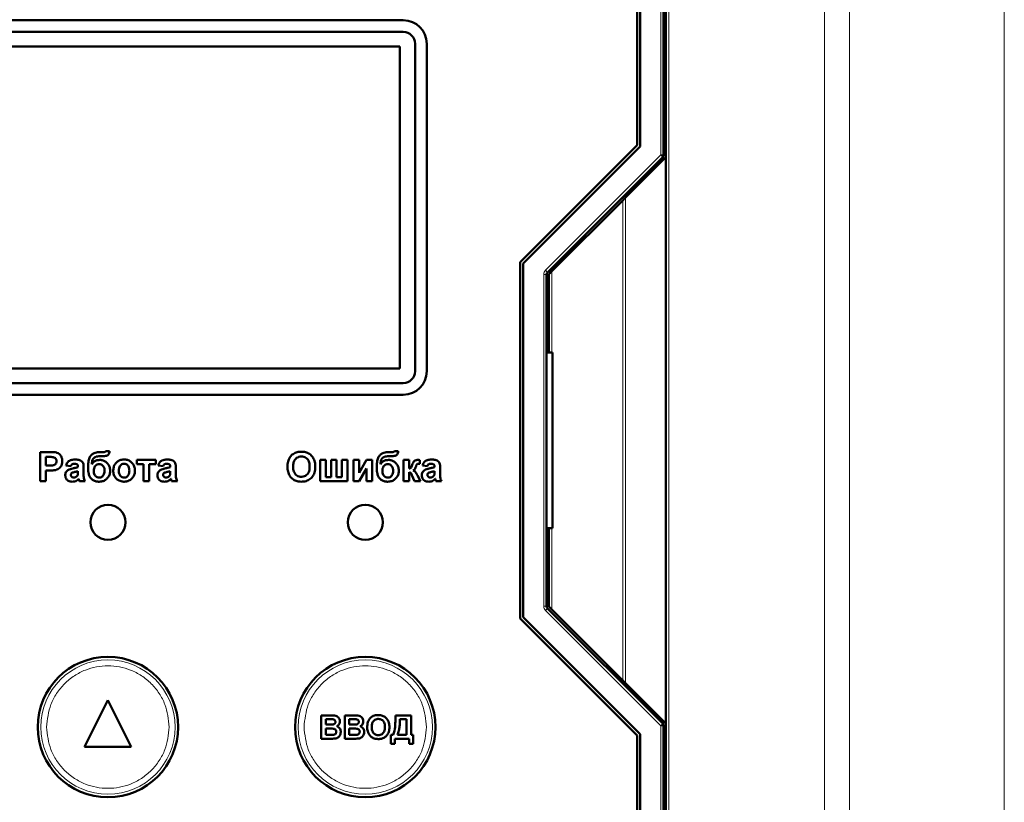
# Model space of a CAD drawing. Header units: millimetres. Extents: x 0 to 594, y 0 to 420.
# Tile 8 of 12: x 133 to 167, y 259 to 286. Entities that reach past the tile are written whole.
import ezdxf

# ---------------------------------------------------------------- set-up
doc = ezdxf.new("R2010")
doc.units = ezdxf.units.MM

msp = doc.modelspace()

# ---------------------------------------------------------------- linework, layer by layer
at = {"color": 9, "linetype": 'Continuous', "lineweight": 18}
for p, q in [((161.002, 219.882), (161.002, 301.888)), ((161.851, 219.882), (161.851, 301.888)), ((167.148, 219.882), (167.148, 301.888)), ((155.399, 281.06), (155.399, 291.905)), ((155.679, 291.905), (155.679, 250.705)), ((151.458, 277.118), (155.399, 281.06)), ((155.399, 281.06), (155.499, 281.06)), ((155.47, 280.989), (155.399, 281.06)), ((154.103, 263.101), (154.103, 279.509)), ((154.199, 263.005), (154.199, 279.605)), ((151.458, 277.118), (151.529, 277.047)), ((151.679, 274.305), (151.679, 277.085)), ((151.399, 265.633), (151.399, 276.977)), ((151.399, 276.977), (151.499, 276.977)), ((151.679, 265.525), (151.679, 268.305)), ((151.399, 265.633), (151.499, 265.633)), ((151.458, 265.492), (151.529, 265.563)), ((155.399, 261.551), (151.458, 265.492)), ((155.399, 261.551), (155.47, 261.621)), ((155.399, 250.705), (155.399, 261.551)), ((155.499, 261.551), (155.399, 261.551))]:
    msp.add_line(p, q, dxfattribs=at)
at = {"color": 7, "linetype": 'Continuous', "lineweight": 50}
for p, q in [((154.699, 291.905), (154.699, 281.35)), ((155.499, 281.06), (155.499, 291.905)), ((155.579, 291.905), (155.579, 280.985)), ((154.599, 281.391), (154.599, 291.057)), ((146.599, 285.665), (126.399, 285.665)), ((126.399, 285.265), (146.599, 285.265)), ((146.999, 284.865), (146.999, 273.665)), ((147.399, 273.665), (147.399, 284.865)), ((146.479, 284.765), (126.519, 284.765)), ((146.479, 273.765), (146.479, 284.765)), ((150.599, 277.391), (154.599, 281.391)), ((154.699, 281.35), (150.699, 277.35)), ((151.529, 277.047), (155.47, 280.989)), ((154.199, 279.605), (155.579, 280.985)), ((155.579, 280.985), (155.579, 261.625)), ((154.103, 279.509), (151.679, 277.085)), ((150.599, 265.219), (150.599, 277.391)), ((150.699, 277.35), (150.699, 265.261)), ((151.499, 265.633), (151.499, 276.977)), ((151.579, 276.985), (151.579, 274.305)), ((151.499, 274.905), (151.579, 274.905)), ((151.699, 274.305), (151.499, 274.305)), ((151.699, 268.305), (151.699, 274.305)), ((126.519, 273.765), (146.479, 273.765)), ((146.599, 273.265), (126.399, 273.265)), ((126.399, 272.865), (146.599, 272.865)), ((134.501, 270.905), (134.181, 270.905)), ((134.181, 270.905), (134.181, 269.905)), ((134.373, 270.738), (134.475, 270.738)), ((134.373, 270.444), (134.373, 270.738)), ((136.241, 270.764), (136.267, 270.764)), ((136.369, 270.905), (136.268, 270.905)), ((136.553, 270.931), (136.425, 270.931)), ((146.111, 270.764), (146.136, 270.764)), ((146.238, 270.905), (146.138, 270.905)), ((146.422, 270.931), (146.294, 270.931)), ((134.489, 270.444), (134.373, 270.444)), ((135.066, 270.444), (135.232, 270.418)), ((135.476, 270.41), (135.476, 270.392)), ((135.668, 270.144), (135.668, 270.369)), ((137.489, 270.636), (137.489, 270.495)), ((138.142, 270.636), (137.489, 270.636)), ((137.489, 270.495), (137.719, 270.495)), ((137.719, 270.495), (137.719, 269.905)), ((137.912, 270.495), (138.142, 270.495)), ((137.912, 269.905), (137.912, 270.495)), ((138.142, 270.495), (138.142, 270.636)), ((138.219, 270.444), (138.386, 270.418)), ((138.63, 270.41), (138.63, 270.392)), ((138.822, 270.144), (138.822, 270.369)), ((143.948, 270.636), (143.755, 270.636)), ((143.755, 270.636), (143.755, 269.905)), ((143.948, 270.046), (143.948, 270.636)), ((144.127, 270.636), (144.127, 270.046)), ((144.32, 270.636), (144.127, 270.636)), ((144.32, 270.046), (144.32, 270.636)), ((144.499, 270.636), (144.499, 270.046)), ((144.691, 270.636), (144.499, 270.636)), ((144.691, 269.905), (144.691, 270.636)), ((144.896, 270.636), (144.896, 269.905)), ((145.089, 270.636), (144.896, 270.636)), ((145.089, 270.195), (145.089, 270.636)), ((145.345, 270.636), (145.089, 270.195)), ((145.089, 269.905), (145.345, 270.346)), ((145.538, 270.636), (145.345, 270.636)), ((145.345, 270.346), (145.345, 269.905)), ((145.538, 269.905), (145.538, 270.636)), ((146.602, 270.636), (146.602, 269.905)), ((146.794, 270.636), (146.602, 270.636)), ((146.794, 270.341), (146.794, 270.636)), ((147.167, 270.508), (147.166, 270.632)), ((147.255, 270.444), (147.422, 270.418)), ((147.666, 270.41), (147.666, 270.392)), ((147.858, 270.144), (147.858, 270.369)), ((134.373, 270.277), (134.505, 270.277)), ((134.373, 269.905), (134.373, 270.277)), ((135.476, 270.251), (135.476, 270.215)), ((138.63, 270.251), (138.63, 270.215)), ((144.127, 270.046), (143.948, 270.046)), ((144.499, 270.046), (144.32, 270.046)), ((146.794, 269.905), (146.794, 270.213)), ((146.894, 270.114), (146.977, 269.905)), ((147.191, 269.905), (147.089, 270.103)), ((147.666, 270.251), (147.666, 270.215)), ((134.181, 269.905), (134.373, 269.905)), ((135.527, 269.905), (135.719, 269.905)), ((137.719, 269.905), (137.912, 269.905)), ((138.681, 269.905), (138.873, 269.905)), ((143.755, 269.905), (144.691, 269.905)), ((144.896, 269.905), (145.089, 269.905)), ((145.345, 269.905), (145.538, 269.905)), ((146.602, 269.905), (146.794, 269.905)), ((146.977, 269.905), (147.191, 269.905)), ((147.717, 269.905), (147.909, 269.905)), ((151.499, 268.305), (151.699, 268.305)), ((151.579, 268.305), (151.579, 265.625)), ((151.579, 267.705), (151.499, 267.705)), ((155.47, 261.621), (151.529, 265.563)), ((151.679, 265.525), (154.103, 263.101)), ((154.599, 261.219), (150.599, 265.219)), ((150.699, 265.261), (154.699, 261.261)), ((155.579, 261.625), (154.199, 263.005)), ((136.499, 262.425), (135.699, 260.825)), ((137.299, 260.825), (136.499, 262.425)), ((143.795, 261.105), (143.795, 261.905)), ((143.795, 261.905), (144.118, 261.905)), ((143.949, 261.772), (144.047, 261.772)), ((143.949, 261.587), (143.949, 261.772)), ((144.061, 261.587), (143.949, 261.587)), ((144.595, 261.105), (144.595, 261.905)), ((144.595, 261.905), (144.918, 261.905)), ((144.749, 261.772), (144.847, 261.772)), ((144.749, 261.587), (144.749, 261.772)), ((144.861, 261.587), (144.749, 261.587)), ((146.329, 261.82), (146.329, 261.905)), ((146.329, 261.905), (146.862, 261.905)), ((146.708, 261.772), (146.483, 261.772)), ((146.708, 261.238), (146.708, 261.772)), ((146.862, 261.905), (146.862, 261.238)), ((155.579, 261.625), (155.579, 250.705)), ((143.949, 261.454), (144.086, 261.454)), ((143.949, 261.238), (143.949, 261.454)), ((144.749, 261.454), (144.886, 261.454)), ((144.749, 261.238), (144.749, 261.454)), ((154.699, 261.261), (154.699, 250.705)), ((155.499, 250.705), (155.499, 261.551)), ((143.795, 261.105), (144.066, 261.105)), ((144.106, 261.238), (143.949, 261.238)), ((144.595, 261.105), (144.866, 261.105)), ((144.906, 261.238), (144.749, 261.238)), ((146.175, 261.238), (146.247, 261.238)), ((146.175, 260.931), (146.175, 261.238)), ((146.308, 260.931), (146.175, 260.931)), ((146.8, 261.105), (146.308, 261.105)), ((146.308, 261.105), (146.308, 260.931)), ((146.4, 261.238), (146.708, 261.238)), ((146.8, 260.931), (146.8, 261.105)), ((146.934, 260.931), (146.8, 260.931)), ((146.862, 261.238), (146.934, 261.238)), ((146.934, 261.238), (146.934, 260.931)), ((154.599, 251.554), (154.599, 261.219)), ((135.699, 260.825), (137.299, 260.825))]:
    msp.add_line(p, q, dxfattribs=at)
for centre, radius in [((136.499, 268.505), 0.6), ((145.299, 268.505), 0.6), ((136.499, 261.505), 2.4), ((145.299, 261.505), 2.4)]:
    msp.add_circle(centre, radius, dxfattribs=at)
at = {"color": 9, "linetype": 'Continuous', "lineweight": 18}
for centre in [(136.499, 261.505), (145.299, 261.505)]:
    msp.add_circle(centre, 2.295, dxfattribs=at)
at = {"color": 7, "linetype": 'Continuous', "lineweight": 50}
for centre, radius, start, end in [((146.599, 284.865), 0.8, 0, 90), ((146.599, 284.865), 0.4, 0, 90), ((155.399, 281.06), 0.1, 315, 0), ((151.599, 276.977), 0.1, 135, 180), ((146.599, 273.665), 0.8, 270, 0), ((146.599, 273.665), 0.4, 270, 0), ((151.599, 265.633), 0.1, 180, 225), ((155.399, 261.551), 0.1, 0, 45)]:
    msp.add_arc(centre, radius, start, end, dxfattribs=at)
for points, knots in [([(154.199, 279.605), (154.196, 279.601), (154.187, 279.593), (154.165, 279.571), (154.137, 279.542), (154.116, 279.521), (154.103, 279.509)], [0, 0, 0, 0, 0.207162, 0.456154, 0.678073, 1, 1, 1, 1]), ([(151.679, 277.085), (151.664, 277.07), (151.639, 277.046), (151.612, 277.017), (151.596, 277.001), (151.586, 276.992), (151.58, 276.986), (151.58, 276.985), (151.579, 276.985)], [0, 0, 0, 0, 0.329696, 0.553572, 0.680174, 0.795125, 0.900743, 1, 1, 1, 1]), ([(134.475, 270.738), (134.488, 270.738), (134.515, 270.738), (134.566, 270.737), (134.603, 270.734), (134.627, 270.731)], [0, 0, 0, 0, 0.263002, 0.52604, 1, 1, 1, 1]), ([(134.738, 270.89), (134.712, 270.894), (134.659, 270.903), (134.58, 270.904), (134.527, 270.905), (134.501, 270.905)], [0, 0, 0, 0, 0.33792, 0.66872, 1, 1, 1, 1]), ([(134.627, 270.731), (134.645, 270.726), (134.681, 270.716), (134.722, 270.678), (134.743, 270.634), (134.744, 270.605), (134.745, 270.592)], [0, 0, 0, 0, 0.28064, 0.564382, 0.806921, 1, 1, 1, 1]), ([(134.937, 270.595), (134.936, 270.622), (134.934, 270.682), (134.901, 270.77), (134.839, 270.842), (134.779, 270.878), (134.745, 270.888), (134.738, 270.89)], [0, 0, 0, 0, 0.209511, 0.469071, 0.720116, 0.946558, 1, 1, 1, 1]), ([(136.268, 270.905), (136.242, 270.904), (136.161, 270.903), (136.048, 270.881), (135.942, 270.821), (135.872, 270.73), (135.828, 270.591), (135.824, 270.48), (135.822, 270.416)], [0, 0, 0, 0, 0.104024, 0.313787, 0.441069, 0.569088, 0.751395, 1, 1, 1, 1]), ([(135.95, 270.487), (135.951, 270.514), (135.953, 270.567), (135.97, 270.641), (136.01, 270.7), (136.067, 270.742), (136.148, 270.761), (136.208, 270.763), (136.241, 270.764)], [0, 0, 0, 0, 0.1708333, 0.3426892, 0.4775442, 0.6122909, 0.7884737, 1, 1, 1, 1]), ([(136.267, 270.764), (136.27, 270.764), (136.276, 270.764), (136.289, 270.764), (136.299, 270.763), (136.305, 270.763)], [0, 0, 0, 0, 0.250004, 0.500009, 1, 1, 1, 1]), ([(136.305, 270.763), (136.332, 270.764), (136.382, 270.765), (136.445, 270.775), (136.493, 270.792), (136.524, 270.825), (136.545, 270.872), (136.55, 270.91), (136.553, 270.931)], [0, 0, 0, 0, 0.232346, 0.439821, 0.553715, 0.669896, 0.820988, 1, 1, 1, 1]), ([(136.425, 270.931), (136.421, 270.926), (136.413, 270.915), (136.393, 270.906), (136.377, 270.906), (136.369, 270.905)], [0, 0, 0, 0, 0.291708, 0.588179, 1, 1, 1, 1]), ([(142.902, 270.879), (142.878, 270.866), (142.813, 270.833), (142.737, 270.753), (142.7, 270.683), (142.685, 270.653)], [0, 0, 0, 0, 0.2513182, 0.6894935, 1, 1, 1, 1]), ([(142.832, 270.406), (142.833, 270.432), (142.835, 270.5), (142.859, 270.595), (142.916, 270.678), (142.987, 270.729), (143.058, 270.749), (143.101, 270.751), (143.115, 270.751)], [0, 0, 0, 0, 0.158617, 0.400864, 0.573059, 0.745486, 0.912985, 1, 1, 1, 1]), ([(143.113, 270.918), (143.086, 270.917), (143.037, 270.915), (142.966, 270.902), (142.924, 270.887), (142.902, 270.879)], [0, 0, 0, 0, 0.371392, 0.682855, 1, 1, 1, 1]), ([(143.589, 270.404), (143.588, 270.43), (143.586, 270.511), (143.558, 270.639), (143.48, 270.772), (143.365, 270.866), (143.236, 270.912), (143.151, 270.916), (143.113, 270.918)], [0, 0, 0, 0, 0.101299, 0.305586, 0.491044, 0.676784, 0.856818, 1, 1, 1, 1]), ([(143.115, 270.751), (143.142, 270.75), (143.196, 270.746), (143.273, 270.712), (143.335, 270.655), (143.383, 270.563), (143.395, 270.477), (143.396, 270.42), (143.396, 270.408)], [0, 0, 0, 0, 0.160292, 0.321922, 0.490761, 0.657569, 0.933883, 1, 1, 1, 1]), ([(146.138, 270.905), (146.111, 270.904), (146.031, 270.903), (145.918, 270.881), (145.812, 270.821), (145.742, 270.73), (145.698, 270.591), (145.694, 270.48), (145.691, 270.416)], [0, 0, 0, 0, 0.1040237, 0.3137871, 0.4410688, 0.5690878, 0.7513955, 1, 1, 1, 1]), ([(145.82, 270.487), (145.821, 270.514), (145.823, 270.567), (145.839, 270.641), (145.879, 270.7), (145.936, 270.742), (146.017, 270.761), (146.078, 270.763), (146.111, 270.764)], [0, 0, 0, 0, 0.170833, 0.342689, 0.477544, 0.612291, 0.788474, 1, 1, 1, 1]), ([(146.136, 270.764), (146.139, 270.764), (146.146, 270.764), (146.158, 270.764), (146.168, 270.763), (146.174, 270.763)], [0, 0, 0, 0, 0.250004, 0.500009, 1, 1, 1, 1]), ([(146.174, 270.763), (146.201, 270.764), (146.252, 270.765), (146.315, 270.775), (146.363, 270.792), (146.393, 270.825), (146.415, 270.872), (146.42, 270.91), (146.422, 270.931)], [0, 0, 0, 0, 0.232346, 0.439821, 0.553715, 0.669896, 0.820988, 1, 1, 1, 1]), ([(146.294, 270.931), (146.29, 270.926), (146.283, 270.915), (146.262, 270.906), (146.247, 270.906), (146.238, 270.905)], [0, 0, 0, 0, 0.291708, 0.588179, 1, 1, 1, 1]), ([(134.745, 270.592), (134.743, 270.573), (134.74, 270.539), (134.714, 270.497), (134.679, 270.468), (134.603, 270.441), (134.538, 270.442), (134.489, 270.444)], [0, 0, 0, 0, 0.167225, 0.297556, 0.427975, 0.564411, 1, 1, 1, 1]), ([(134.714, 270.291), (134.74, 270.3), (134.791, 270.317), (134.862, 270.37), (134.914, 270.447), (134.936, 270.528), (134.937, 270.577), (134.937, 270.595)], [0, 0, 0, 0, 0.197698, 0.395619, 0.635391, 0.870206, 1, 1, 1, 1]), ([(135.296, 270.344), (135.27, 270.338), (135.213, 270.326), (135.137, 270.298), (135.081, 270.248), (135.049, 270.189), (135.041, 270.142), (135.04, 270.115), (135.04, 270.111)], [0, 0, 0, 0, 0.209674, 0.45611, 0.62433, 0.792297, 0.968452, 1, 1, 1, 1]), ([(135.371, 270.649), (135.345, 270.648), (135.28, 270.646), (135.19, 270.623), (135.117, 270.561), (135.082, 270.499), (135.07, 270.457), (135.066, 270.444)], [0, 0, 0, 0, 0.199112, 0.484676, 0.670105, 0.89787, 1, 1, 1, 1]), ([(135.232, 270.418), (135.238, 270.433), (135.248, 270.459), (135.273, 270.488), (135.308, 270.505), (135.335, 270.507), (135.352, 270.508)], [0, 0, 0, 0, 0.305481, 0.497369, 0.690436, 1, 1, 1, 1]), ([(135.476, 270.392), (135.451, 270.383), (135.408, 270.369), (135.348, 270.355), (135.313, 270.348), (135.296, 270.344)], [0, 0, 0, 0, 0.429681, 0.71467, 1, 1, 1, 1]), ([(135.352, 270.508), (135.38, 270.507), (135.415, 270.507), (135.451, 270.486), (135.466, 270.466), (135.475, 270.44), (135.475, 270.421), (135.476, 270.41)], [0, 0, 0, 0, 0.440912, 0.55994, 0.679608, 0.835696, 1, 1, 1, 1]), ([(135.668, 270.369), (135.667, 270.395), (135.666, 270.449), (135.657, 270.521), (135.62, 270.58), (135.566, 270.617), (135.481, 270.646), (135.415, 270.648), (135.371, 270.649)], [0, 0, 0, 0, 0.166246, 0.33334, 0.447204, 0.586985, 0.732154, 1, 1, 1, 1]), ([(135.822, 270.416), (135.822, 270.39), (135.823, 270.304), (135.831, 270.181), (135.875, 270.052), (135.949, 269.968), (136.045, 269.913), (136.13, 269.894), (136.181, 269.893), (136.195, 269.892)], [0, 0, 0, 0, 0.108438, 0.349197, 0.500393, 0.652655, 0.789788, 0.946106, 1, 1, 1, 1]), ([(136.228, 270.636), (136.201, 270.635), (136.14, 270.632), (136.049, 270.598), (135.985, 270.542), (135.958, 270.5), (135.95, 270.487)], [0, 0, 0, 0, 0.242715, 0.554839, 0.860812, 1, 1, 1, 1]), ([(136.014, 270.264), (136.016, 270.291), (136.019, 270.345), (136.052, 270.419), (136.104, 270.47), (136.156, 270.492), (136.187, 270.494), (136.199, 270.495)], [0, 0, 0, 0, 0.244641, 0.491657, 0.720949, 0.885535, 1, 1, 1, 1]), ([(136.199, 270.495), (136.222, 270.493), (136.266, 270.488), (136.324, 270.446), (136.368, 270.384), (136.385, 270.319), (136.386, 270.277), (136.386, 270.264)], [0, 0, 0, 0, 0.199338, 0.400664, 0.61964, 0.881803, 1, 1, 1, 1]), ([(136.578, 270.265), (136.577, 270.292), (136.573, 270.359), (136.531, 270.461), (136.456, 270.553), (136.361, 270.617), (136.28, 270.634), (136.236, 270.636), (136.228, 270.636)], [0, 0, 0, 0, 0.1423, 0.354009, 0.573292, 0.764241, 0.955763, 1, 1, 1, 1]), ([(137.052, 270.649), (137.025, 270.647), (136.956, 270.644), (136.849, 270.604), (136.757, 270.523), (136.696, 270.411), (136.686, 270.328), (136.681, 270.281)], [0, 0, 0, 0, 0.137718, 0.355391, 0.573064, 0.757844, 1, 1, 1, 1]), ([(136.873, 270.27), (136.874, 270.297), (136.877, 270.351), (136.903, 270.423), (136.948, 270.474), (137, 270.504), (137.037, 270.506), (137.053, 270.508)], [0, 0, 0, 0, 0.241133, 0.484628, 0.668592, 0.85335, 1, 1, 1, 1]), ([(137.425, 270.272), (137.423, 270.299), (137.42, 270.367), (137.382, 270.471), (137.303, 270.567), (137.198, 270.631), (137.109, 270.648), (137.062, 270.648), (137.052, 270.649)], [0, 0, 0, 0, 0.1356631, 0.3430381, 0.5485821, 0.7580704, 0.9510884, 1, 1, 1, 1]), ([(137.053, 270.508), (137.075, 270.505), (137.12, 270.5), (137.172, 270.461), (137.211, 270.405), (137.23, 270.34), (137.232, 270.292), (137.232, 270.272)], [0, 0, 0, 0, 0.199714, 0.401263, 0.571167, 0.813421, 1, 1, 1, 1]), ([(138.449, 270.344), (138.423, 270.338), (138.367, 270.326), (138.291, 270.298), (138.234, 270.248), (138.203, 270.189), (138.195, 270.142), (138.194, 270.115), (138.194, 270.111)], [0, 0, 0, 0, 0.209674, 0.45611, 0.62433, 0.792297, 0.968452, 1, 1, 1, 1]), ([(138.525, 270.649), (138.498, 270.648), (138.434, 270.646), (138.344, 270.623), (138.271, 270.561), (138.236, 270.499), (138.223, 270.457), (138.219, 270.444)], [0, 0, 0, 0, 0.199112, 0.484676, 0.670105, 0.89787, 1, 1, 1, 1]), ([(138.386, 270.418), (138.392, 270.433), (138.402, 270.459), (138.427, 270.488), (138.461, 270.505), (138.489, 270.507), (138.506, 270.508)], [0, 0, 0, 0, 0.305481, 0.497369, 0.690436, 1, 1, 1, 1]), ([(138.63, 270.392), (138.604, 270.383), (138.562, 270.369), (138.502, 270.355), (138.467, 270.348), (138.449, 270.344)], [0, 0, 0, 0, 0.4296808, 0.7146703, 1, 1, 1, 1]), ([(138.506, 270.508), (138.533, 270.507), (138.568, 270.507), (138.605, 270.486), (138.62, 270.466), (138.629, 270.44), (138.629, 270.421), (138.63, 270.41)], [0, 0, 0, 0, 0.440912, 0.55994, 0.679608, 0.835696, 1, 1, 1, 1]), ([(138.822, 270.369), (138.821, 270.395), (138.82, 270.449), (138.811, 270.521), (138.773, 270.58), (138.72, 270.617), (138.635, 270.646), (138.568, 270.648), (138.525, 270.649)], [0, 0, 0, 0, 0.1662456, 0.3333403, 0.4472035, 0.5869849, 0.7321538, 1, 1, 1, 1]), ([(142.685, 270.653), (142.675, 270.628), (142.656, 270.575), (142.643, 270.489), (142.641, 270.429), (142.64, 270.399)], [0, 0, 0, 0, 0.3086966, 0.6516314, 1, 1, 1, 1]), ([(142.64, 270.399), (142.641, 270.372), (142.643, 270.292), (142.672, 270.164), (142.752, 270.033), (142.866, 269.942), (142.994, 269.898), (143.078, 269.894), (143.116, 269.892)], [0, 0, 0, 0, 0.102074, 0.307977, 0.492555, 0.677222, 0.856714, 1, 1, 1, 1]), ([(143.115, 270.059), (143.089, 270.061), (143.034, 270.064), (142.958, 270.101), (142.894, 270.161), (142.844, 270.259), (142.833, 270.346), (142.832, 270.4), (142.832, 270.406)], [0, 0, 0, 0, 0.15971, 0.320429, 0.491074, 0.67705, 0.96629, 1, 1, 1, 1]), ([(143.396, 270.408), (143.396, 270.382), (143.393, 270.307), (143.365, 270.202), (143.296, 270.118), (143.221, 270.072), (143.157, 270.06), (143.122, 270.059), (143.115, 270.059)], [0, 0, 0, 0, 0.15859, 0.447239, 0.620381, 0.793575, 0.961295, 1, 1, 1, 1]), ([(143.116, 269.892), (143.143, 269.893), (143.223, 269.896), (143.354, 269.935), (143.476, 270.032), (143.562, 270.174), (143.587, 270.304), (143.588, 270.386), (143.589, 270.404)], [0, 0, 0, 0, 0.101986, 0.308793, 0.506227, 0.687491, 0.931082, 1, 1, 1, 1]), ([(145.691, 270.416), (145.692, 270.39), (145.693, 270.304), (145.701, 270.181), (145.744, 270.052), (145.818, 269.968), (145.914, 269.913), (145.999, 269.894), (146.051, 269.893), (146.064, 269.892)], [0, 0, 0, 0, 0.1084378, 0.3491966, 0.5003929, 0.652655, 0.7897876, 0.9461055, 1, 1, 1, 1]), ([(146.097, 270.636), (146.07, 270.635), (146.009, 270.632), (145.918, 270.598), (145.854, 270.542), (145.828, 270.5), (145.82, 270.487)], [0, 0, 0, 0, 0.242715, 0.554839, 0.860812, 1, 1, 1, 1]), ([(145.884, 270.264), (145.885, 270.291), (145.888, 270.345), (145.922, 270.419), (145.973, 270.47), (146.026, 270.492), (146.056, 270.494), (146.069, 270.495)], [0, 0, 0, 0, 0.244641, 0.491657, 0.720949, 0.885535, 1, 1, 1, 1]), ([(146.069, 270.495), (146.091, 270.493), (146.136, 270.488), (146.193, 270.446), (146.237, 270.384), (146.254, 270.319), (146.255, 270.277), (146.255, 270.264)], [0, 0, 0, 0, 0.199338, 0.400664, 0.61964, 0.881803, 1, 1, 1, 1]), ([(146.448, 270.265), (146.446, 270.292), (146.442, 270.359), (146.401, 270.461), (146.326, 270.553), (146.23, 270.617), (146.15, 270.634), (146.106, 270.636), (146.097, 270.636)], [0, 0, 0, 0, 0.1423, 0.354009, 0.573292, 0.764241, 0.955763, 1, 1, 1, 1]), ([(146.905, 270.472), (146.896, 270.447), (146.883, 270.411), (146.862, 270.369), (146.837, 270.351), (146.814, 270.344), (146.799, 270.342), (146.794, 270.341)], [0, 0, 0, 0, 0.432635, 0.616007, 0.747523, 0.923299, 1, 1, 1, 1]), ([(146.982, 270.606), (146.973, 270.597), (146.952, 270.578), (146.927, 270.532), (146.913, 270.495), (146.905, 270.472)], [0, 0, 0, 0, 0.256986, 0.528182, 1, 1, 1, 1]), ([(146.935, 270.28), (146.947, 270.286), (146.976, 270.301), (147.007, 270.346), (147.021, 270.384), (147.029, 270.404)], [0, 0, 0, 0, 0.25365, 0.595085, 1, 1, 1, 1]), ([(147.093, 270.636), (147.079, 270.635), (147.055, 270.634), (147.017, 270.626), (146.995, 270.614), (146.982, 270.606)], [0, 0, 0, 0, 0.345727, 0.621036, 1, 1, 1, 1]), ([(147.029, 270.404), (147.033, 270.416), (147.04, 270.438), (147.053, 270.468), (147.063, 270.486), (147.071, 270.492), (147.073, 270.493)], [0, 0, 0, 0, 0.396996, 0.692239, 0.950594, 1, 1, 1, 1]), ([(147.073, 270.493), (147.079, 270.496), (147.096, 270.504), (147.129, 270.507), (147.154, 270.507), (147.167, 270.508)], [0, 0, 0, 0, 0.210676, 0.601608, 1, 1, 1, 1]), ([(147.166, 270.632), (147.159, 270.633), (147.146, 270.634), (147.121, 270.635), (147.104, 270.636), (147.093, 270.636)], [0, 0, 0, 0, 0.273959, 0.547919, 1, 1, 1, 1]), ([(147.485, 270.344), (147.459, 270.338), (147.403, 270.326), (147.327, 270.298), (147.27, 270.248), (147.239, 270.189), (147.231, 270.142), (147.23, 270.115), (147.23, 270.111)], [0, 0, 0, 0, 0.209674, 0.45611, 0.62433, 0.792297, 0.968452, 1, 1, 1, 1]), ([(147.561, 270.649), (147.535, 270.648), (147.47, 270.646), (147.38, 270.623), (147.307, 270.561), (147.272, 270.499), (147.259, 270.457), (147.255, 270.444)], [0, 0, 0, 0, 0.199112, 0.484676, 0.670105, 0.89787, 1, 1, 1, 1]), ([(147.422, 270.418), (147.428, 270.433), (147.438, 270.459), (147.463, 270.488), (147.497, 270.505), (147.525, 270.507), (147.542, 270.508)], [0, 0, 0, 0, 0.3054806, 0.4973686, 0.6904363, 1, 1, 1, 1]), ([(147.666, 270.392), (147.64, 270.383), (147.598, 270.369), (147.538, 270.355), (147.503, 270.348), (147.485, 270.344)], [0, 0, 0, 0, 0.429681, 0.71467, 1, 1, 1, 1]), ([(147.542, 270.508), (147.569, 270.507), (147.604, 270.507), (147.641, 270.486), (147.656, 270.466), (147.665, 270.44), (147.665, 270.421), (147.666, 270.41)], [0, 0, 0, 0, 0.4409117, 0.5599399, 0.679608, 0.8356965, 1, 1, 1, 1]), ([(147.858, 270.369), (147.857, 270.395), (147.856, 270.449), (147.847, 270.521), (147.809, 270.58), (147.756, 270.617), (147.671, 270.646), (147.604, 270.648), (147.561, 270.649)], [0, 0, 0, 0, 0.166246, 0.33334, 0.447204, 0.586985, 0.732154, 1, 1, 1, 1]), ([(134.505, 270.277), (134.532, 270.277), (134.58, 270.278), (134.65, 270.281), (134.693, 270.288), (134.714, 270.291)], [0, 0, 0, 0, 0.380489, 0.689463, 1, 1, 1, 1]), ([(135.04, 270.111), (135.042, 270.084), (135.047, 270.034), (135.085, 269.969), (135.138, 269.923), (135.206, 269.896), (135.254, 269.894), (135.279, 269.892)], [0, 0, 0, 0, 0.222319, 0.411804, 0.601009, 0.795937, 1, 1, 1, 1]), ([(135.232, 270.127), (135.233, 270.137), (135.235, 270.156), (135.25, 270.178), (135.262, 270.188), (135.267, 270.192)], [0, 0, 0, 0, 0.370992, 0.746266, 1, 1, 1, 1]), ([(135.333, 270.033), (135.319, 270.034), (135.295, 270.037), (135.264, 270.055), (135.244, 270.079), (135.234, 270.104), (135.233, 270.121), (135.232, 270.127)], [0, 0, 0, 0, 0.263878, 0.473917, 0.683179, 0.866416, 1, 1, 1, 1]), ([(135.267, 270.192), (135.283, 270.199), (135.317, 270.214), (135.388, 270.227), (135.442, 270.242), (135.476, 270.251)], [0, 0, 0, 0, 0.234051, 0.508172, 1, 1, 1, 1]), ([(135.426, 270.066), (135.416, 270.06), (135.4, 270.048), (135.368, 270.036), (135.346, 270.034), (135.333, 270.033)], [0, 0, 0, 0, 0.335472, 0.604358, 1, 1, 1, 1]), ([(135.469, 270.126), (135.467, 270.12), (135.462, 270.107), (135.449, 270.086), (135.435, 270.074), (135.426, 270.066)], [0, 0, 0, 0, 0.266084, 0.514485, 1, 1, 1, 1]), ([(135.476, 270.215), (135.476, 270.202), (135.475, 270.18), (135.474, 270.15), (135.47, 270.134), (135.469, 270.126)], [0, 0, 0, 0, 0.4474782, 0.7227117, 1, 1, 1, 1]), ([(135.719, 269.905), (135.707, 269.929), (135.684, 269.972), (135.669, 270.054), (135.668, 270.11), (135.668, 270.144)], [0, 0, 0, 0, 0.323762, 0.59123, 1, 1, 1, 1]), ([(136.197, 270.033), (136.175, 270.036), (136.131, 270.041), (136.078, 270.079), (136.04, 270.131), (136.018, 270.194), (136.015, 270.24), (136.014, 270.264)], [0, 0, 0, 0, 0.1995653, 0.4003224, 0.576132, 0.7801737, 1, 1, 1, 1]), ([(136.195, 269.892), (136.221, 269.893), (136.291, 269.896), (136.398, 269.934), (136.493, 270.016), (136.56, 270.122), (136.577, 270.211), (136.578, 270.259), (136.578, 270.265)], [0, 0, 0, 0, 0.134378, 0.349496, 0.553521, 0.758171, 0.967177, 1, 1, 1, 1]), ([(136.386, 270.264), (136.385, 270.237), (136.381, 270.183), (136.349, 270.112), (136.303, 270.064), (136.251, 270.037), (136.215, 270.035), (136.197, 270.033)], [0, 0, 0, 0, 0.242101, 0.486689, 0.67857, 0.840063, 1, 1, 1, 1]), ([(136.681, 270.281), (136.682, 270.254), (136.685, 270.179), (136.717, 270.073), (136.79, 269.98), (136.89, 269.919), (136.982, 269.894), (137.041, 269.893), (137.053, 269.892)], [0, 0, 0, 0, 0.132278, 0.369199, 0.538292, 0.707501, 0.939211, 1, 1, 1, 1]), ([(137.053, 270.033), (137.031, 270.036), (136.986, 270.04), (136.934, 270.08), (136.894, 270.136), (136.876, 270.202), (136.874, 270.25), (136.873, 270.27)], [0, 0, 0, 0, 0.197612, 0.397245, 0.566614, 0.816032, 1, 1, 1, 1]), ([(137.053, 269.892), (137.08, 269.894), (137.147, 269.897), (137.249, 269.936), (137.342, 270.015), (137.405, 270.121), (137.423, 270.212), (137.424, 270.262), (137.425, 270.272)], [0, 0, 0, 0, 0.135378, 0.336455, 0.538943, 0.745329, 0.947179, 1, 1, 1, 1]), ([(137.232, 270.272), (137.231, 270.245), (137.229, 270.191), (137.203, 270.119), (137.159, 270.067), (137.107, 270.037), (137.07, 270.035), (137.053, 270.033)], [0, 0, 0, 0, 0.240516, 0.483531, 0.66681, 0.850952, 1, 1, 1, 1]), ([(138.194, 270.111), (138.196, 270.084), (138.2, 270.034), (138.239, 269.969), (138.292, 269.923), (138.36, 269.896), (138.408, 269.894), (138.433, 269.892)], [0, 0, 0, 0, 0.222319, 0.411804, 0.601009, 0.795937, 1, 1, 1, 1]), ([(138.386, 270.127), (138.387, 270.137), (138.389, 270.156), (138.404, 270.178), (138.416, 270.188), (138.421, 270.192)], [0, 0, 0, 0, 0.370992, 0.746266, 1, 1, 1, 1]), ([(138.486, 270.033), (138.473, 270.034), (138.448, 270.037), (138.418, 270.055), (138.398, 270.079), (138.387, 270.104), (138.386, 270.121), (138.386, 270.127)], [0, 0, 0, 0, 0.263878, 0.473917, 0.683179, 0.866416, 1, 1, 1, 1]), ([(138.421, 270.192), (138.437, 270.199), (138.47, 270.214), (138.542, 270.227), (138.595, 270.242), (138.63, 270.251)], [0, 0, 0, 0, 0.234051, 0.508172, 1, 1, 1, 1]), ([(138.58, 270.066), (138.57, 270.06), (138.553, 270.048), (138.522, 270.036), (138.5, 270.034), (138.486, 270.033)], [0, 0, 0, 0, 0.335472, 0.604358, 1, 1, 1, 1]), ([(138.623, 270.126), (138.62, 270.12), (138.616, 270.107), (138.603, 270.086), (138.589, 270.074), (138.58, 270.066)], [0, 0, 0, 0, 0.266084, 0.514485, 1, 1, 1, 1]), ([(138.63, 270.215), (138.63, 270.202), (138.629, 270.18), (138.628, 270.15), (138.624, 270.134), (138.623, 270.126)], [0, 0, 0, 0, 0.447478, 0.722712, 1, 1, 1, 1]), ([(138.873, 269.905), (138.861, 269.929), (138.838, 269.972), (138.823, 270.054), (138.822, 270.11), (138.822, 270.144)], [0, 0, 0, 0, 0.323762, 0.59123, 1, 1, 1, 1]), ([(146.067, 270.033), (146.045, 270.036), (146, 270.041), (145.947, 270.079), (145.909, 270.131), (145.887, 270.194), (145.885, 270.24), (145.884, 270.264)], [0, 0, 0, 0, 0.199565, 0.400322, 0.576132, 0.780174, 1, 1, 1, 1]), ([(146.064, 269.892), (146.091, 269.893), (146.16, 269.896), (146.267, 269.934), (146.362, 270.016), (146.429, 270.122), (146.447, 270.211), (146.448, 270.259), (146.448, 270.265)], [0, 0, 0, 0, 0.1343778, 0.3494962, 0.553521, 0.7581713, 0.9671766, 1, 1, 1, 1]), ([(146.255, 270.264), (146.254, 270.237), (146.251, 270.183), (146.219, 270.112), (146.172, 270.064), (146.12, 270.037), (146.084, 270.035), (146.067, 270.033)], [0, 0, 0, 0, 0.242101, 0.486689, 0.67857, 0.840063, 1, 1, 1, 1]), ([(146.794, 270.213), (146.808, 270.212), (146.829, 270.211), (146.86, 270.188), (146.877, 270.153), (146.888, 270.126), (146.894, 270.114)], [0, 0, 0, 0, 0.2655036, 0.4139725, 0.7282899, 1, 1, 1, 1]), ([(147.082, 270.117), (147.07, 270.141), (147.047, 270.189), (146.999, 270.251), (146.955, 270.271), (146.935, 270.28)], [0, 0, 0, 0, 0.3560837, 0.7148688, 1, 1, 1, 1]), ([(147.089, 270.103), (147.089, 270.104), (147.087, 270.107), (147.085, 270.111), (147.083, 270.115), (147.082, 270.117)], [0, 0, 0, 0, 0.250043, 0.500094, 1, 1, 1, 1]), ([(147.23, 270.111), (147.232, 270.084), (147.236, 270.034), (147.275, 269.969), (147.328, 269.923), (147.396, 269.896), (147.444, 269.894), (147.469, 269.892)], [0, 0, 0, 0, 0.222319, 0.411804, 0.601009, 0.795937, 1, 1, 1, 1]), ([(147.422, 270.127), (147.423, 270.137), (147.425, 270.156), (147.44, 270.178), (147.452, 270.188), (147.457, 270.192)], [0, 0, 0, 0, 0.370992, 0.746266, 1, 1, 1, 1]), ([(147.523, 270.033), (147.509, 270.034), (147.485, 270.037), (147.454, 270.055), (147.434, 270.079), (147.423, 270.104), (147.423, 270.121), (147.422, 270.127)], [0, 0, 0, 0, 0.263878, 0.473917, 0.683179, 0.866416, 1, 1, 1, 1]), ([(147.457, 270.192), (147.473, 270.199), (147.507, 270.214), (147.578, 270.227), (147.631, 270.242), (147.666, 270.251)], [0, 0, 0, 0, 0.234051, 0.508172, 1, 1, 1, 1]), ([(147.616, 270.066), (147.606, 270.06), (147.589, 270.048), (147.558, 270.036), (147.536, 270.034), (147.523, 270.033)], [0, 0, 0, 0, 0.335472, 0.604358, 1, 1, 1, 1]), ([(147.659, 270.126), (147.657, 270.12), (147.652, 270.107), (147.639, 270.086), (147.625, 270.074), (147.616, 270.066)], [0, 0, 0, 0, 0.266084, 0.514485, 1, 1, 1, 1]), ([(147.666, 270.215), (147.666, 270.202), (147.665, 270.18), (147.664, 270.15), (147.66, 270.134), (147.659, 270.126)], [0, 0, 0, 0, 0.447478, 0.722712, 1, 1, 1, 1]), ([(147.909, 269.905), (147.897, 269.929), (147.874, 269.972), (147.859, 270.054), (147.858, 270.11), (147.858, 270.144)], [0, 0, 0, 0, 0.323762, 0.59123, 1, 1, 1, 1]), ([(135.279, 269.892), (135.306, 269.894), (135.36, 269.898), (135.438, 269.933), (135.48, 269.971), (135.502, 269.991)], [0, 0, 0, 0, 0.321929, 0.645532, 1, 1, 1, 1]), ([(135.502, 269.991), (135.503, 269.989), (135.504, 269.985), (135.506, 269.977), (135.508, 269.97), (135.509, 269.966)], [0, 0, 0, 0, 0.250122, 0.500258, 1, 1, 1, 1]), ([(135.509, 269.966), (135.511, 269.96), (135.514, 269.946), (135.52, 269.926), (135.525, 269.912), (135.527, 269.905)], [0, 0, 0, 0, 0.312676, 0.656202, 1, 1, 1, 1]), ([(138.433, 269.892), (138.46, 269.894), (138.514, 269.898), (138.591, 269.933), (138.634, 269.971), (138.656, 269.991)], [0, 0, 0, 0, 0.321929, 0.645532, 1, 1, 1, 1]), ([(138.656, 269.991), (138.657, 269.989), (138.658, 269.985), (138.66, 269.977), (138.662, 269.97), (138.663, 269.966)], [0, 0, 0, 0, 0.250122, 0.500258, 1, 1, 1, 1]), ([(138.663, 269.966), (138.664, 269.96), (138.668, 269.946), (138.674, 269.926), (138.679, 269.912), (138.681, 269.905)], [0, 0, 0, 0, 0.312676, 0.656202, 1, 1, 1, 1]), ([(147.469, 269.892), (147.496, 269.894), (147.55, 269.898), (147.628, 269.933), (147.67, 269.971), (147.692, 269.991)], [0, 0, 0, 0, 0.321929, 0.645532, 1, 1, 1, 1]), ([(147.692, 269.991), (147.693, 269.989), (147.694, 269.985), (147.696, 269.977), (147.698, 269.97), (147.699, 269.966)], [0, 0, 0, 0, 0.250122, 0.500258, 1, 1, 1, 1]), ([(147.699, 269.966), (147.701, 269.96), (147.704, 269.946), (147.71, 269.926), (147.715, 269.912), (147.717, 269.905)], [0, 0, 0, 0, 0.312676, 0.656202, 1, 1, 1, 1]), ([(151.579, 265.625), (151.58, 265.625), (151.58, 265.624), (151.586, 265.618), (151.596, 265.609), (151.612, 265.593), (151.639, 265.565), (151.664, 265.54), (151.679, 265.525)], [0, 0, 0, 0, 0.0992443, 0.2048574, 0.3198128, 0.4464269, 0.6702641, 1, 1, 1, 1]), ([(154.103, 263.101), (154.116, 263.089), (154.137, 263.068), (154.165, 263.039), (154.187, 263.017), (154.196, 263.009), (154.199, 263.005)], [0, 0, 0, 0, 0.3219651, 0.5438461, 0.792855, 1, 1, 1, 1]), ([(145.574, 261.884), (145.6, 261.893), (145.64, 261.907), (145.697, 261.914), (145.728, 261.915), (145.743, 261.915)], [0, 0, 0, 0, 0.465946, 0.731676, 1, 1, 1, 1]), ([(145.743, 261.915), (145.77, 261.914), (145.838, 261.911), (145.944, 261.875), (146.039, 261.796), (146.105, 261.681), (146.122, 261.579), (146.123, 261.516), (146.124, 261.504)], [0, 0, 0, 0, 0.126835, 0.326225, 0.51912, 0.6994, 0.944414, 1, 1, 1, 1]), ([(144.047, 261.772), (144.06, 261.772), (144.087, 261.772), (144.135, 261.772), (144.17, 261.77), (144.192, 261.769)], [0, 0, 0, 0, 0.275415, 0.550828, 1, 1, 1, 1]), ([(144.184, 261.59), (144.17, 261.589), (144.143, 261.587), (144.102, 261.587), (144.074, 261.587), (144.061, 261.587)], [0, 0, 0, 0, 0.324791, 0.662356, 1, 1, 1, 1]), ([(144.118, 261.905), (144.144, 261.905), (144.203, 261.904), (144.285, 261.897), (144.356, 261.861), (144.403, 261.809), (144.429, 261.754), (144.431, 261.717), (144.431, 261.704)], [0, 0, 0, 0, 0.189374, 0.415534, 0.57816, 0.740903, 0.90565, 1, 1, 1, 1]), ([(144.277, 261.681), (144.276, 261.669), (144.275, 261.649), (144.259, 261.624), (144.237, 261.604), (144.21, 261.594), (144.191, 261.591), (144.184, 261.59)], [0, 0, 0, 0, 0.234086, 0.417313, 0.600201, 0.849825, 1, 1, 1, 1]), ([(144.192, 261.769), (144.205, 261.767), (144.227, 261.763), (144.254, 261.745), (144.269, 261.724), (144.277, 261.702), (144.277, 261.687), (144.277, 261.681)], [0, 0, 0, 0, 0.2949715, 0.4867639, 0.679036, 0.861474, 1, 1, 1, 1]), ([(144.431, 261.704), (144.428, 261.677), (144.422, 261.628), (144.381, 261.566), (144.343, 261.542), (144.323, 261.53)], [0, 0, 0, 0, 0.375945, 0.675759, 1, 1, 1, 1]), ([(144.847, 261.772), (144.86, 261.772), (144.887, 261.772), (144.935, 261.772), (144.97, 261.77), (144.992, 261.769)], [0, 0, 0, 0, 0.275415, 0.550828, 1, 1, 1, 1]), ([(144.984, 261.59), (144.97, 261.589), (144.943, 261.587), (144.902, 261.587), (144.874, 261.587), (144.861, 261.587)], [0, 0, 0, 0, 0.324791, 0.662356, 1, 1, 1, 1]), ([(144.918, 261.905), (144.944, 261.905), (145.003, 261.904), (145.085, 261.897), (145.156, 261.861), (145.203, 261.809), (145.229, 261.754), (145.231, 261.717), (145.231, 261.704)], [0, 0, 0, 0, 0.189374, 0.415534, 0.57816, 0.740903, 0.90565, 1, 1, 1, 1]), ([(145.077, 261.681), (145.076, 261.669), (145.075, 261.649), (145.059, 261.624), (145.037, 261.604), (145.01, 261.594), (144.991, 261.591), (144.984, 261.59)], [0, 0, 0, 0, 0.234086, 0.417313, 0.600201, 0.849825, 1, 1, 1, 1]), ([(144.992, 261.769), (145.005, 261.767), (145.027, 261.763), (145.054, 261.745), (145.069, 261.724), (145.077, 261.702), (145.077, 261.687), (145.077, 261.681)], [0, 0, 0, 0, 0.294971, 0.486764, 0.679036, 0.861474, 1, 1, 1, 1]), ([(145.231, 261.704), (145.228, 261.677), (145.222, 261.628), (145.181, 261.566), (145.143, 261.542), (145.123, 261.53)], [0, 0, 0, 0, 0.375945, 0.675759, 1, 1, 1, 1]), ([(145.365, 261.5), (145.365, 261.527), (145.367, 261.575), (145.378, 261.643), (145.393, 261.683), (145.4, 261.704)], [0, 0, 0, 0, 0.385504, 0.689688, 1, 1, 1, 1]), ([(145.4, 261.704), (145.413, 261.727), (145.445, 261.789), (145.507, 261.851), (145.56, 261.877), (145.574, 261.884)], [0, 0, 0, 0, 0.3142783, 0.8104714, 1, 1, 1, 1]), ([(145.518, 261.506), (145.519, 261.532), (145.522, 261.592), (145.547, 261.674), (145.598, 261.736), (145.658, 261.771), (145.71, 261.781), (145.739, 261.782), (145.745, 261.782)], [0, 0, 0, 0, 0.198524, 0.446406, 0.616149, 0.785789, 0.95492, 1, 1, 1, 1]), ([(145.745, 261.782), (145.772, 261.78), (145.821, 261.776), (145.884, 261.741), (145.93, 261.692), (145.965, 261.612), (145.968, 261.549), (145.97, 261.508)], [0, 0, 0, 0, 0.201187, 0.364397, 0.527295, 0.696981, 1, 1, 1, 1]), ([(146.247, 261.238), (146.257, 261.263), (146.303, 261.368), (146.325, 261.568), (146.328, 261.738), (146.329, 261.82)], [0, 0, 0, 0, 0.135394, 0.582002, 1, 1, 1, 1]), ([(146.483, 261.772), (146.482, 261.745), (146.482, 261.665), (146.474, 261.535), (146.454, 261.381), (146.419, 261.286), (146.4, 261.238)], [0, 0, 0, 0, 0.14728, 0.441998, 0.71782, 1, 1, 1, 1]), ([(144.086, 261.454), (144.113, 261.453), (144.166, 261.453), (144.232, 261.448), (144.276, 261.424), (144.297, 261.398), (144.307, 261.37), (144.308, 261.352), (144.308, 261.344)], [0, 0, 0, 0, 0.284175, 0.56983, 0.687917, 0.806892, 0.915618, 1, 1, 1, 1]), ([(144.223, 261.243), (144.209, 261.242), (144.183, 261.239), (144.145, 261.239), (144.119, 261.238), (144.106, 261.238)], [0, 0, 0, 0, 0.343631, 0.67172, 1, 1, 1, 1]), ([(144.308, 261.344), (144.307, 261.33), (144.305, 261.307), (144.288, 261.277), (144.264, 261.257), (144.241, 261.247), (144.227, 261.244), (144.223, 261.243)], [0, 0, 0, 0, 0.2793573, 0.4868629, 0.6941077, 0.91138, 1, 1, 1, 1]), ([(144.462, 261.337), (144.459, 261.31), (144.453, 261.256), (144.415, 261.188), (144.361, 261.139), (144.307, 261.117), (144.272, 261.112), (144.26, 261.111)], [0, 0, 0, 0, 0.242787, 0.486312, 0.687547, 0.888904, 1, 1, 1, 1]), ([(144.323, 261.53), (144.348, 261.52), (144.393, 261.501), (144.438, 261.446), (144.459, 261.39), (144.461, 261.353), (144.462, 261.337)], [0, 0, 0, 0, 0.317658, 0.563712, 0.809393, 1, 1, 1, 1]), ([(144.886, 261.454), (144.913, 261.453), (144.966, 261.453), (145.032, 261.448), (145.076, 261.424), (145.097, 261.398), (145.107, 261.37), (145.108, 261.352), (145.108, 261.344)], [0, 0, 0, 0, 0.284175, 0.56983, 0.687917, 0.806892, 0.915618, 1, 1, 1, 1]), ([(145.023, 261.243), (145.009, 261.242), (144.983, 261.239), (144.945, 261.239), (144.919, 261.238), (144.906, 261.238)], [0, 0, 0, 0, 0.343631, 0.67172, 1, 1, 1, 1]), ([(145.108, 261.344), (145.107, 261.33), (145.105, 261.307), (145.088, 261.277), (145.064, 261.257), (145.041, 261.247), (145.027, 261.244), (145.023, 261.243)], [0, 0, 0, 0, 0.279357, 0.486863, 0.694108, 0.91138, 1, 1, 1, 1]), ([(145.262, 261.337), (145.259, 261.31), (145.253, 261.256), (145.215, 261.188), (145.161, 261.139), (145.107, 261.117), (145.072, 261.112), (145.06, 261.111)], [0, 0, 0, 0, 0.242787, 0.486312, 0.687547, 0.888904, 1, 1, 1, 1]), ([(145.123, 261.53), (145.148, 261.52), (145.193, 261.501), (145.238, 261.446), (145.259, 261.39), (145.261, 261.353), (145.262, 261.337)], [0, 0, 0, 0, 0.317658, 0.563712, 0.809393, 1, 1, 1, 1]), ([(145.745, 261.095), (145.718, 261.096), (145.648, 261.099), (145.54, 261.136), (145.446, 261.217), (145.381, 261.333), (145.366, 261.432), (145.365, 261.492), (145.365, 261.5)], [0, 0, 0, 0, 0.127808, 0.335199, 0.531853, 0.711396, 0.95982, 1, 1, 1, 1]), ([(145.745, 261.228), (145.718, 261.231), (145.663, 261.235), (145.596, 261.279), (145.546, 261.344), (145.522, 261.422), (145.519, 261.479), (145.518, 261.506)], [0, 0, 0, 0, 0.200704, 0.403479, 0.575737, 0.804839, 1, 1, 1, 1]), ([(145.97, 261.508), (145.969, 261.481), (145.967, 261.427), (145.946, 261.351), (145.903, 261.288), (145.843, 261.245), (145.787, 261.229), (145.754, 261.228), (145.745, 261.228)], [0, 0, 0, 0, 0.198222, 0.397727, 0.577228, 0.756827, 0.930756, 1, 1, 1, 1]), ([(146.124, 261.504), (146.123, 261.477), (146.12, 261.398), (146.086, 261.282), (146.006, 261.179), (145.908, 261.118), (145.816, 261.097), (145.762, 261.095), (145.745, 261.095)], [0, 0, 0, 0, 0.12748, 0.377846, 0.559738, 0.741985, 0.917467, 1, 1, 1, 1]), ([(144.26, 261.111), (144.233, 261.109), (144.188, 261.106), (144.123, 261.106), (144.085, 261.105), (144.066, 261.105)], [0, 0, 0, 0, 0.412609, 0.706293, 1, 1, 1, 1]), ([(145.06, 261.111), (145.033, 261.109), (144.988, 261.106), (144.923, 261.106), (144.885, 261.105), (144.866, 261.105)], [0, 0, 0, 0, 0.412609, 0.706293, 1, 1, 1, 1])]:
    msp.add_open_spline(points, degree=3, knots=knots, dxfattribs=at)
at = {"color": 9, "linetype": 'Continuous', "lineweight": 18}
for points in [[(151.399, 276.977), (151.402, 277.003), (151.407, 277.056), (151.441, 277.098), (151.458, 277.118)], [(151.458, 265.492), (151.441, 265.513), (151.407, 265.554), (151.402, 265.607), (151.399, 265.633)]]:
    msp.add_open_spline(points, degree=3, dxfattribs=at)
for points in [[(134.404, 261.505), (134.432, 261.769), (134.475, 262.174), (134.737, 262.662), (135.007, 262.997), (135.343, 263.269), (135.83, 263.522), (136.499, 263.651), (137.168, 263.522), (137.656, 263.269), (137.991, 262.997), (138.262, 262.662), (138.523, 262.174), (138.566, 261.769), (138.594, 261.505)], [(143.204, 261.505), (143.232, 261.769), (143.275, 262.174), (143.537, 262.662), (143.807, 262.997), (144.143, 263.269), (144.63, 263.522), (145.299, 263.651), (145.968, 263.522), (146.456, 263.269), (146.791, 262.997), (147.062, 262.662), (147.323, 262.174), (147.366, 261.769), (147.394, 261.505)], [(138.594, 261.505), (138.566, 261.242), (138.523, 260.836), (138.262, 260.348), (137.991, 260.013), (137.656, 259.741), (137.168, 259.488), (136.499, 259.36), (135.83, 259.488), (135.343, 259.741), (135.007, 260.013), (134.737, 260.348), (134.475, 260.836), (134.432, 261.242), (134.404, 261.505)], [(147.394, 261.505), (147.366, 261.242), (147.323, 260.836), (147.062, 260.348), (146.791, 260.013), (146.456, 259.741), (145.968, 259.488), (145.299, 259.36), (144.63, 259.488), (144.143, 259.741), (143.807, 260.013), (143.537, 260.348), (143.275, 260.836), (143.232, 261.242), (143.204, 261.505)]]:
    msp.add_open_spline(points, degree=3, knots=[0, 0, 0, 0, 0.119728, 0.18418, 0.25, 0.31582, 0.380272, 0.5, 0.619728, 0.68418, 0.75, 0.81582, 0.880272, 1, 1, 1, 1], dxfattribs=at)

doc.saveas('drawing.dxf')
